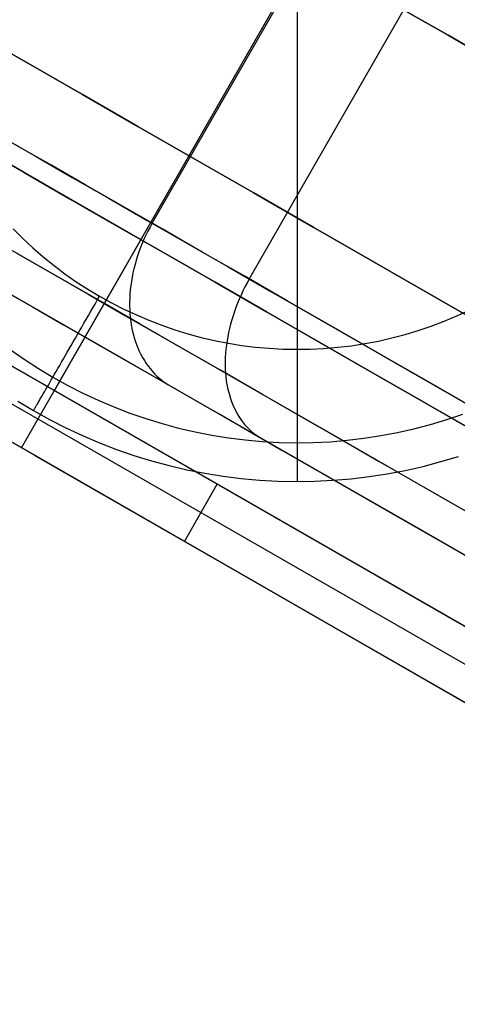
# Model space of a CAD drawing. Header units: millimetres. Extents: x -232 to 233, y -198 to 267.
# Tile 32 of 80: x 175.92 to 182.55, y -119.91 to -105.01. Entities that reach past the tile are written whole.
import ezdxf

# ---------------------------------------------------------------- set-up
doc = ezdxf.new("R2010")
doc.units = ezdxf.units.MM
doc.layers.add('Volume$Volume', color=7, linetype='Continuous', true_color=0x000000)

msp = doc.modelspace()

# ---------------------------------------------------------------- linework, layer by layer
at = {"layer": 'Volume$Volume'}
for p, q in [((175.95, -111.491, 80.55), (185.04, -95.65, 80.55)), ((175.95, -111.491, 80.55), (185.04, -95.65, 80.55)), ((180.133, -112, 80.55), (180.133, -96, 80.55)), ((176.448, -110.623, 79.55), (184.542, -96.517, 79.55)), ((176.448, -110.623, 79.55), (184.542, -96.517, 79.55)), ((180.133, -110, 568.05), (180.133, -98, 568.05)), ((177.93, -108.092, 20.837), (183.105, -99.074, 20.837)), ((177.93, -108.092, 20.837), (183.105, -99.074, 20.837)), ((179.401, -108.936, 61.959), (184.575, -99.918, 61.959)), ((179.401, -108.936, 61.959), (184.575, -99.918, 61.959)), ((224.538, -135.184, 40.55), (168.16, -102.834, 40.55)), ((224.538, -135.184, 40.55), (168.16, -102.834, 40.55)), ((181.448, -104.693, 72.24), (182.412, -105.247, 72.917)), ((182.412, -105.247, 8.183), (181.448, -104.693, 8.86)), ((181.448, -104.693, 72.24), (182.412, -105.247, 72.917)), ((182.412, -105.247, 8.183), (181.448, -104.693, 8.86)), ((166.785, -105.079, 79.55), (186.111, -116.168, 79.55)), ((191.047, -119.001, 37.424), (166.785, -105.079, 71.687)), ((166.785, -105.079, 79.55), (186.111, -116.168, 79.55)), ((191.047, -119.001, 37.424), (166.785, -105.079, 71.687)), ((175.266, -105.223, 66.361), (176.057, -105.676, 67.218)), ((176.057, -105.676, 13.882), (175.266, -105.223, 14.74)), ((175.266, -105.223, 66.361), (176.057, -105.676, 67.218)), ((176.057, -105.676, 13.882), (175.266, -105.223, 14.74)), ((182.412, -105.247, 72.917), (183.396, -105.812, 73.555)), ((183.396, -105.812, 7.546), (182.412, -105.247, 8.183)), ((182.412, -105.247, 72.917), (183.396, -105.812, 73.555)), ((183.396, -105.812, 7.546), (182.412, -105.247, 8.183)), ((190.798, -119.434, 37.424), (166.536, -105.512, 71.687)), ((190.798, -119.434, 37.424), (166.536, -105.512, 71.687)), ((176.057, -105.676, 67.218), (176.872, -106.144, 68.043)), ((176.872, -106.144, 13.057), (176.057, -105.676, 13.882)), ((176.057, -105.676, 67.218), (176.872, -106.144, 68.043)), ((176.872, -106.144, 13.057), (176.057, -105.676, 13.882)), ((166.287, -105.946, 80.55), (185.613, -117.036, 80.55)), ((190.549, -119.868, 37.424), (166.287, -105.946, 71.687)), ((166.287, -105.946, 80.55), (185.613, -117.036, 80.55)), ((190.549, -119.868, 37.424), (166.287, -105.946, 71.687)), ((176.872, -106.144, 68.043), (177.712, -106.626, 68.835)), ((177.712, -106.626, 12.265), (176.872, -106.144, 13.057)), ((176.872, -106.144, 68.043), (177.712, -106.626, 68.835)), ((177.712, -106.626, 12.265), (176.872, -106.144, 13.057)), ((177.712, -106.626, 68.835), (178.575, -107.121, 69.593)), ((178.575, -107.121, 11.508), (177.712, -106.626, 12.265)), ((177.712, -106.626, 68.835), (178.575, -107.121, 69.593)), ((178.575, -107.121, 11.508), (177.712, -106.626, 12.265)), ((175.68, -106.801, 57.006), (176.188, -107.092, 57.829)), ((175.68, -106.801, 57.006), (176.188, -107.092, 57.829)), ((175.324, -106.944, 62.199), (175.989, -107.326, 63.027)), ((175.989, -107.326, 18.073), (175.324, -106.944, 18.901)), ((175.324, -106.944, 62.199), (175.989, -107.326, 63.027)), ((175.989, -107.326, 18.073), (175.324, -106.944, 18.901)), ((176.385, -107.205, 22.967), (175.867, -106.909, 23.783)), ((176.385, -107.205, 22.967), (175.867, -106.909, 23.783)), ((219.011, -133.971, 40.55), (171.996, -106.993, 40.55)), ((219.011, -133.971, 40.55), (171.996, -106.993, 40.55)), ((176.188, -107.092, 57.829), (176.72, -107.398, 58.632)), ((176.188, -107.092, 57.829), (176.72, -107.398, 58.632)), ((178.575, -107.121, 69.593), (179.46, -107.629, 70.316)), ((179.46, -107.629, 10.785), (178.575, -107.121, 11.508)), ((178.575, -107.121, 69.593), (179.46, -107.629, 70.316)), ((179.46, -107.629, 10.785), (178.575, -107.121, 11.508)), ((176.926, -107.516, 22.173), (176.385, -107.205, 22.967)), ((176.926, -107.516, 22.173), (176.385, -107.205, 22.967)), ((175.989, -107.326, 63.027), (176.678, -107.721, 63.828)), ((176.678, -107.721, 17.272), (175.989, -107.326, 18.073)), ((175.989, -107.326, 63.027), (176.678, -107.721, 63.828)), ((176.678, -107.721, 17.272), (175.989, -107.326, 18.073)), ((176.72, -107.398, 58.632), (177.276, -107.717, 59.412)), ((176.72, -107.398, 58.632), (177.276, -107.717, 59.412)), ((177.491, -107.84, 21.401), (176.926, -107.516, 22.173)), ((177.491, -107.84, 21.401), (176.926, -107.516, 22.173)), ((176.678, -107.721, 63.828), (177.39, -108.13, 64.601)), ((177.39, -108.13, 16.499), (176.678, -107.721, 17.272)), ((176.678, -107.721, 63.828), (177.39, -108.13, 64.601)), ((177.39, -108.13, 16.499), (176.678, -107.721, 17.272)), ((177.276, -107.717, 59.412), (177.856, -108.05, 60.17)), ((177.276, -107.717, 59.412), (177.856, -108.05, 60.17)), ((179.46, -107.629, 70.316), (180.367, -108.15, 71.003)), ((180.367, -108.15, 10.098), (179.46, -107.629, 10.785)), ((179.46, -107.629, 70.316), (180.367, -108.15, 71.003)), ((180.367, -108.15, 10.098), (179.46, -107.629, 10.785)), ((178.079, -108.178, 20.652), (177.491, -107.84, 21.401)), ((178.079, -108.178, 20.652), (177.491, -107.84, 21.401)), ((175.824, -108.175, 568.05), (175.971, -108.322, 568.05)), ((177.39, -108.13, 64.601), (178.126, -108.552, 65.346)), ((178.126, -108.552, 15.755), (177.39, -108.13, 16.499)), ((177.39, -108.13, 64.601), (178.126, -108.552, 65.346)), ((178.126, -108.552, 15.755), (177.39, -108.13, 16.499)), ((177.856, -108.05, 60.17), (178.457, -108.395, 60.904)), ((177.856, -108.05, 60.17), (178.457, -108.395, 60.904)), ((177.897, -108.152, 20.838), (177.865, -108.212, 20.84)), ((177.897, -108.152, 20.838), (177.865, -108.212, 20.84)), ((177.93, -108.092, 20.837), (177.897, -108.152, 20.838)), ((177.93, -108.092, 20.837), (177.897, -108.152, 20.838)), ((178.689, -108.528, 19.927), (178.079, -108.178, 20.652)), ((178.689, -108.528, 19.927), (178.079, -108.178, 20.652)), ((180.367, -108.15, 71.003), (181.294, -108.681, 71.653)), ((181.294, -108.681, 9.447), (180.367, -108.15, 10.098)), ((180.367, -108.15, 71.003), (181.294, -108.681, 71.653)), ((181.294, -108.681, 9.447), (180.367, -108.15, 10.098)), ((175.971, -108.322, 568.05), (176.124, -108.464, 568.05)), ((177.835, -108.273, 20.844), (177.806, -108.335, 20.85)), ((177.835, -108.273, 20.844), (177.806, -108.335, 20.85)), ((177.865, -108.212, 20.84), (177.835, -108.273, 20.844)), ((177.865, -108.212, 20.84), (177.835, -108.273, 20.844)), ((176.086, -108.664, 23.321), (175.579, -108.374, 24.12)), ((176.086, -108.664, 23.321), (175.579, -108.374, 24.12)), ((176.124, -108.464, 568.05), (176.281, -108.6, 568.05)), ((177.754, -108.46, 20.865), (177.73, -108.524, 20.875)), ((177.754, -108.46, 20.865), (177.73, -108.524, 20.875)), ((177.779, -108.398, 20.857), (177.754, -108.46, 20.865)), ((177.779, -108.398, 20.857), (177.754, -108.46, 20.865)), ((177.806, -108.335, 20.85), (177.779, -108.398, 20.857)), ((177.806, -108.335, 20.85), (177.779, -108.398, 20.857)), ((178.457, -108.395, 60.904), (179.081, -108.753, 61.614)), ((178.457, -108.395, 60.904), (179.081, -108.753, 61.614)), ((175.893, -108.554, 57.481), (176.414, -108.853, 58.268)), ((175.893, -108.554, 57.481), (176.414, -108.853, 58.268)), ((176.281, -108.6, 568.05), (176.443, -108.731, 568.05)), ((177.709, -108.587, 20.887), (177.689, -108.651, 20.9)), ((177.709, -108.587, 20.887), (177.689, -108.651, 20.9)), ((177.73, -108.524, 20.875), (177.709, -108.587, 20.887)), ((177.73, -108.524, 20.875), (177.709, -108.587, 20.887)), ((178.126, -108.552, 65.346), (178.883, -108.986, 66.06)), ((178.883, -108.986, 15.041), (178.126, -108.552, 15.755)), ((178.126, -108.552, 65.346), (178.883, -108.986, 66.06)), ((178.883, -108.986, 15.041), (178.126, -108.552, 15.755)), ((179.321, -108.89, 19.227), (178.689, -108.528, 19.927)), ((179.321, -108.89, 19.227), (178.689, -108.528, 19.927)), ((176.616, -108.969, 22.543), (176.086, -108.664, 23.321)), ((176.616, -108.969, 22.543), (176.086, -108.664, 23.321)), ((176.443, -108.731, 568.05), (176.609, -108.856, 568.05)), ((177.654, -108.78, 20.931), (177.639, -108.844, 20.949)), ((177.654, -108.78, 20.931), (177.639, -108.844, 20.949)), ((177.67, -108.715, 20.915), (177.654, -108.78, 20.931)), ((177.67, -108.715, 20.915), (177.654, -108.78, 20.931)), ((177.689, -108.651, 20.9), (177.67, -108.715, 20.915)), ((177.689, -108.651, 20.9), (177.67, -108.715, 20.915)), ((179.081, -108.753, 61.614), (179.726, -109.123, 62.298)), ((179.081, -108.753, 61.614), (179.726, -109.123, 62.298)), ((181.294, -108.681, 71.653), (182.24, -109.224, 72.266)), ((182.24, -109.224, 8.834), (181.294, -108.681, 9.447)), ((181.294, -108.681, 71.653), (182.24, -109.224, 72.266)), ((182.24, -109.224, 8.834), (181.294, -108.681, 9.447)), ((176.414, -108.853, 58.268), (176.959, -109.166, 59.032)), ((176.414, -108.853, 58.268), (176.959, -109.166, 59.032)), ((176.609, -108.856, 568.05), (176.78, -108.976, 568.05)), ((177.626, -108.908, 20.968), (177.615, -108.972, 20.989)), ((177.626, -108.908, 20.968), (177.615, -108.972, 20.989)), ((177.639, -108.844, 20.949), (177.626, -108.908, 20.968)), ((177.639, -108.844, 20.949), (177.626, -108.908, 20.968)), ((179.973, -109.264, 18.552), (179.321, -108.89, 19.227)), ((179.973, -109.264, 18.552), (179.321, -108.89, 19.227)), ((177.17, -109.287, 21.786), (176.616, -108.969, 22.543)), ((177.17, -109.287, 21.786), (176.616, -108.969, 22.543)), ((176.78, -108.976, 568.05), (176.955, -109.089, 568.05)), ((177.606, -109.036, 21.011), (177.598, -109.1, 21.034)), ((177.606, -109.036, 21.011), (177.598, -109.1, 21.034)), ((177.615, -108.972, 20.989), (177.606, -109.036, 21.011)), ((177.615, -108.972, 20.989), (177.606, -109.036, 21.011)), ((178.883, -108.986, 66.06), (179.661, -109.433, 66.743)), ((179.661, -109.433, 14.357), (178.883, -108.986, 15.041)), ((178.883, -108.986, 66.06), (179.661, -109.433, 66.743)), ((179.661, -109.433, 14.357), (178.883, -108.986, 15.041)), ((179.335, -109.056, 61.956), (179.305, -109.117, 61.951)), ((179.335, -109.056, 61.956), (179.305, -109.117, 61.951)), ((179.367, -108.996, 61.958), (179.335, -109.056, 61.956)), ((179.367, -108.996, 61.958), (179.335, -109.056, 61.956)), ((179.401, -108.936, 61.959), (179.367, -108.996, 61.958)), ((179.401, -108.936, 61.959), (179.367, -108.996, 61.958)), ((175.665, -109.099, 55.09), (176.115, -109.357, 55.875)), ((175.665, -109.099, 55.09), (176.115, -109.357, 55.875)), ((176.29, -109.457, 24.935), (175.831, -109.194, 25.713)), ((176.29, -109.457, 24.935), (175.831, -109.194, 25.713)), ((176.955, -109.089, 568.05), (177.133, -109.196, 568.05)), ((176.959, -109.166, 59.032), (177.527, -109.491, 59.775)), ((176.959, -109.166, 59.032), (177.527, -109.491, 59.775)), ((177.099, -109.255, 568.049), (177.133, -109.196, 568.05)), ((177.133, -109.196, 568.05), (177.315, -109.297, 568.05)), ((177.589, -109.227, 21.085), (177.588, -109.289, 21.112)), ((177.589, -109.227, 21.085), (177.588, -109.289, 21.112)), ((177.593, -109.164, 21.059), (177.589, -109.227, 21.085)), ((177.593, -109.164, 21.059), (177.589, -109.227, 21.085)), ((177.598, -109.1, 21.034), (177.593, -109.164, 21.059)), ((177.598, -109.1, 21.034), (177.593, -109.164, 21.059)), ((179.276, -109.179, 61.945), (179.249, -109.241, 61.938)), ((179.276, -109.179, 61.945), (179.249, -109.241, 61.938)), ((179.305, -109.117, 61.951), (179.276, -109.179, 61.945)), ((179.305, -109.117, 61.951), (179.276, -109.179, 61.945)), ((179.726, -109.123, 62.298), (180.39, -109.504, 62.956)), ((179.726, -109.123, 62.298), (180.39, -109.504, 62.956)), ((182.24, -109.224, 72.266), (183.203, -109.777, 72.841)), ((183.203, -109.777, 8.26), (182.24, -109.224, 8.834)), ((182.24, -109.224, 72.266), (183.203, -109.777, 72.841)), ((183.203, -109.777, 8.26), (182.24, -109.224, 8.834)), ((176.115, -109.357, 55.875), (176.588, -109.628, 56.642)), ((176.115, -109.357, 55.875), (176.588, -109.628, 56.642)), ((176.997, -109.432, 568.032), (177.031, -109.373, 568.04)), ((177.031, -109.373, 568.04), (177.065, -109.314, 568.046)), ((177.065, -109.314, 568.046), (177.099, -109.255, 568.049)), ((177.746, -109.617, 21.052), (177.17, -109.287, 21.786)), ((177.746, -109.617, 21.052), (177.17, -109.287, 21.786)), ((177.315, -109.297, 568.05), (177.501, -109.392, 568.05)), ((177.588, -109.289, 21.112), (177.588, -109.351, 21.141)), ((177.588, -109.289, 21.112), (177.588, -109.351, 21.141)), ((177.588, -109.351, 21.141), (177.59, -109.413, 21.171)), ((177.588, -109.351, 21.141), (177.59, -109.413, 21.171)), ((179.198, -109.366, 61.917), (179.176, -109.429, 61.905)), ((179.198, -109.366, 61.917), (179.176, -109.429, 61.905)), ((179.223, -109.303, 61.928), (179.198, -109.366, 61.917)), ((179.223, -109.303, 61.928), (179.198, -109.366, 61.917)), ((179.249, -109.241, 61.938), (179.223, -109.303, 61.928)), ((179.249, -109.241, 61.938), (179.223, -109.303, 61.928)), ((180.645, -109.65, 17.904), (179.973, -109.264, 18.552)), ((180.645, -109.65, 17.904), (179.973, -109.264, 18.552)), ((176.772, -109.733, 24.176), (176.29, -109.457, 24.935)), ((176.772, -109.733, 24.176), (176.29, -109.457, 24.935)), ((176.93, -109.549, 568.008), (176.963, -109.49, 568.021)), ((176.963, -109.49, 568.021), (176.997, -109.432, 568.032)), ((177.501, -109.392, 568.05), (177.69, -109.48, 568.05)), ((177.527, -109.491, 59.775), (178.117, -109.83, 60.494)), ((177.527, -109.491, 59.775), (178.117, -109.83, 60.494)), ((177.59, -109.413, 21.171), (177.594, -109.473, 21.202)), ((177.59, -109.413, 21.171), (177.594, -109.473, 21.202)), ((177.594, -109.473, 21.202), (177.6, -109.533, 21.234)), ((177.594, -109.473, 21.202), (177.6, -109.533, 21.234)), ((177.69, -109.48, 568.05), (177.881, -109.561, 568.05)), ((179.155, -109.492, 61.89), (179.135, -109.556, 61.874)), ((179.155, -109.492, 61.89), (179.135, -109.556, 61.874)), ((179.176, -109.429, 61.905), (179.155, -109.492, 61.89)), ((179.176, -109.429, 61.905), (179.155, -109.492, 61.89)), ((179.661, -109.433, 66.743), (180.46, -109.891, 67.395)), ((180.46, -109.891, 13.705), (179.661, -109.433, 14.357)), ((179.661, -109.433, 66.743), (180.46, -109.891, 67.395)), ((180.46, -109.891, 13.705), (179.661, -109.433, 14.357)), ((180.39, -109.504, 62.956), (181.074, -109.897, 63.587)), ((180.39, -109.504, 62.956), (181.074, -109.897, 63.587)), ((182.353, -109.574, 568.05), (182.545, -109.494, 568.05)), ((182.545, -109.494, 568.05), (182.734, -109.407, 568.05)), ((176.588, -109.628, 56.642), (177.084, -109.913, 57.389)), ((176.588, -109.628, 56.642), (177.084, -109.913, 57.389)), ((176.831, -109.72, 567.956), (176.863, -109.663, 567.976)), ((176.863, -109.663, 567.976), (176.897, -109.606, 567.993)), ((176.897, -109.606, 567.993), (176.93, -109.549, 568.008)), ((177.6, -109.533, 21.234), (177.607, -109.592, 21.267)), ((177.6, -109.533, 21.234), (177.607, -109.592, 21.267)), ((177.607, -109.592, 21.267), (177.617, -109.651, 21.301)), ((177.607, -109.592, 21.267), (177.617, -109.651, 21.301)), ((177.617, -109.651, 21.301), (177.629, -109.708, 21.337)), ((177.617, -109.651, 21.301), (177.629, -109.708, 21.337)), ((178.344, -109.96, 20.342), (177.746, -109.617, 21.052)), ((178.344, -109.96, 20.342), (177.746, -109.617, 21.052)), ((177.881, -109.561, 568.05), (178.076, -109.636, 568.05)), ((178.076, -109.636, 568.05), (178.273, -109.704, 568.05)), ((179.117, -109.62, 61.857), (179.101, -109.683, 61.837)), ((179.117, -109.62, 61.857), (179.101, -109.683, 61.837)), ((179.135, -109.556, 61.874), (179.117, -109.62, 61.857)), ((179.135, -109.556, 61.874), (179.117, -109.62, 61.857)), ((181.336, -110.047, 17.283), (180.645, -109.65, 17.904)), ((181.336, -110.047, 17.283), (180.645, -109.65, 17.904)), ((181.961, -109.715, 568.05), (182.158, -109.648, 568.05)), ((182.158, -109.648, 568.05), (182.353, -109.574, 568.05)), ((176.766, -109.832, 567.911), (176.798, -109.776, 567.935)), ((177.276, -110.023, 23.436), (176.772, -109.733, 24.176)), ((177.276, -110.023, 23.436), (176.772, -109.733, 24.176)), ((176.798, -109.776, 567.935), (176.831, -109.72, 567.956)), ((177.629, -109.708, 21.337), (177.642, -109.764, 21.373)), ((177.629, -109.708, 21.337), (177.642, -109.764, 21.373)), ((177.642, -109.764, 21.373), (177.657, -109.819, 21.41)), ((177.642, -109.764, 21.373), (177.657, -109.819, 21.41)), ((177.657, -109.819, 21.41), (177.674, -109.873, 21.449)), ((177.657, -109.819, 21.41), (177.674, -109.873, 21.449)), ((178.273, -109.704, 568.05), (178.472, -109.765, 568.05)), ((178.472, -109.765, 568.05), (178.673, -109.82, 568.05)), ((178.673, -109.82, 568.05), (178.876, -109.867, 568.05)), ((179.074, -109.81, 61.794), (179.064, -109.873, 61.77)), ((179.074, -109.81, 61.794), (179.064, -109.873, 61.77)), ((179.087, -109.747, 61.817), (179.074, -109.81, 61.794)), ((179.087, -109.747, 61.817), (179.074, -109.81, 61.794)), ((179.101, -109.683, 61.837), (179.087, -109.747, 61.817)), ((179.101, -109.683, 61.837), (179.087, -109.747, 61.817)), ((181.56, -109.828, 568.05), (181.762, -109.775, 568.05)), ((181.762, -109.775, 568.05), (181.961, -109.715, 568.05)), ((176.673, -109.993, 567.826), (176.704, -109.94, 567.856)), ((176.704, -109.94, 567.856), (176.735, -109.886, 567.885)), ((176.735, -109.886, 567.885), (176.766, -109.832, 567.911)), ((177.084, -109.913, 57.389), (177.602, -110.21, 58.116)), ((177.084, -109.913, 57.389), (177.602, -110.21, 58.116)), ((177.674, -109.873, 21.449), (177.692, -109.926, 21.488)), ((177.674, -109.873, 21.449), (177.692, -109.926, 21.488)), ((177.692, -109.926, 21.488), (177.713, -109.978, 21.528)), ((177.692, -109.926, 21.488), (177.713, -109.978, 21.528)), ((178.117, -109.83, 60.494), (178.728, -110.18, 61.19)), ((178.117, -109.83, 60.494), (178.728, -110.18, 61.19)), ((178.963, -110.315, 19.656), (178.344, -109.96, 20.342)), ((178.963, -110.315, 19.656), (178.344, -109.96, 20.342)), ((178.876, -109.867, 568.05), (179.08, -109.907, 568.05)), ((179.055, -109.936, 61.745), (179.047, -109.998, 61.718)), ((179.055, -109.936, 61.745), (179.047, -109.998, 61.718)), ((179.064, -109.873, 61.77), (179.055, -109.936, 61.745)), ((179.064, -109.873, 61.77), (179.055, -109.936, 61.745)), ((179.08, -109.907, 568.05), (179.286, -109.94, 568.05)), ((179.286, -109.94, 568.05), (179.492, -109.966, 568.05)), ((179.492, -109.966, 568.05), (179.7, -109.984, 568.05)), ((180.46, -109.891, 67.395), (181.278, -110.361, 68.015)), ((181.278, -110.361, 13.085), (180.46, -109.891, 13.705)), ((180.46, -109.891, 67.395), (181.278, -110.361, 68.015)), ((181.278, -110.361, 13.085), (180.46, -109.891, 13.705)), ((180.532, -109.987, 568.05), (180.74, -109.969, 568.05)), ((180.74, -109.969, 568.05), (180.947, -109.945, 568.05)), ((180.947, -109.945, 568.05), (181.152, -109.913, 568.05)), ((181.074, -109.897, 63.587), (181.777, -110.3, 64.191)), ((181.074, -109.897, 63.587), (181.777, -110.3, 64.191)), ((181.152, -109.913, 568.05), (181.357, -109.874, 568.05)), ((181.357, -109.874, 568.05), (181.56, -109.828, 568.05)), ((175.779, -110.001, 567.464), (175.99, -110.148, 567.464)), ((176.585, -110.146, 567.723), (176.614, -110.096, 567.759)), ((176.614, -110.096, 567.759), (176.643, -110.045, 567.794)), ((176.643, -110.045, 567.794), (176.673, -109.993, 567.826)), ((177.802, -110.325, 22.717), (177.276, -110.023, 23.436)), ((177.802, -110.325, 22.717), (177.276, -110.023, 23.436)), ((177.713, -109.978, 21.528), (177.735, -110.028, 21.568)), ((177.713, -109.978, 21.528), (177.735, -110.028, 21.568)), ((177.735, -110.028, 21.568), (177.759, -110.076, 21.61)), ((177.735, -110.028, 21.568), (177.759, -110.076, 21.61)), ((177.759, -110.076, 21.61), (177.785, -110.124, 21.652)), ((177.759, -110.076, 21.61), (177.785, -110.124, 21.652)), ((179.042, -110.06, 61.69), (179.038, -110.121, 61.66)), ((179.042, -110.06, 61.69), (179.038, -110.121, 61.66)), ((179.047, -109.998, 61.718), (179.042, -110.06, 61.69)), ((179.047, -109.998, 61.718), (179.042, -110.06, 61.69)), ((179.7, -109.984, 568.05), (179.908, -109.996, 568.05)), ((179.908, -109.996, 568.05), (180.116, -110, 568.05)), ((180.116, -110, 568.05), (180.324, -109.997, 568.05)), ((180.324, -109.997, 568.05), (180.532, -109.987, 568.05)), ((182.046, -110.454, 16.691), (181.336, -110.047, 17.283)), ((182.046, -110.454, 16.691), (181.336, -110.047, 17.283)), ((175.99, -110.148, 567.464), (176.206, -110.288, 567.464)), ((176.502, -110.289, 567.602), (176.529, -110.243, 567.644)), ((176.529, -110.243, 567.644), (176.557, -110.195, 567.684)), ((176.557, -110.195, 567.684), (176.585, -110.146, 567.723)), ((177.602, -110.21, 58.116), (178.141, -110.519, 58.822)), ((177.602, -110.21, 58.116), (178.141, -110.519, 58.822)), ((177.785, -110.124, 21.652), (177.812, -110.17, 21.695)), ((177.785, -110.124, 21.652), (177.812, -110.17, 21.695)), ((177.812, -110.17, 21.695), (177.841, -110.214, 21.738)), ((177.812, -110.17, 21.695), (177.841, -110.214, 21.738)), ((177.841, -110.214, 21.738), (177.871, -110.256, 21.782)), ((177.841, -110.214, 21.738), (177.871, -110.256, 21.782)), ((177.871, -110.256, 21.782), (177.903, -110.297, 21.826)), ((177.871, -110.256, 21.782), (177.903, -110.297, 21.826)), ((178.728, -110.18, 61.19), (179.359, -110.543, 61.86)), ((178.728, -110.18, 61.19), (179.359, -110.543, 61.86)), ((179.038, -110.121, 61.66), (179.036, -110.182, 61.629)), ((179.038, -110.121, 61.66), (179.036, -110.182, 61.629)), ((179.036, -110.182, 61.629), (179.036, -110.242, 61.597)), ((179.036, -110.182, 61.629), (179.036, -110.242, 61.597)), ((179.036, -110.242, 61.597), (179.038, -110.302, 61.563)), ((179.036, -110.242, 61.597), (179.038, -110.302, 61.563)), ((176.206, -110.288, 567.464), (176.426, -110.421, 567.464)), ((176.426, -110.421, 567.464), (176.451, -110.378, 567.512)), ((176.451, -110.378, 567.512), (176.476, -110.334, 567.558)), ((176.476, -110.334, 567.558), (176.502, -110.289, 567.602)), ((178.349, -110.639, 22.019), (177.802, -110.325, 22.717)), ((178.349, -110.639, 22.019), (177.802, -110.325, 22.717)), ((177.903, -110.297, 21.826), (177.937, -110.336, 21.871)), ((177.903, -110.297, 21.826), (177.937, -110.336, 21.871)), ((177.937, -110.336, 21.871), (177.972, -110.374, 21.916)), ((177.937, -110.336, 21.871), (177.972, -110.374, 21.916)), ((177.972, -110.374, 21.916), (178.008, -110.409, 21.962)), ((177.972, -110.374, 21.916), (178.008, -110.409, 21.962)), ((178.008, -110.409, 21.962), (178.046, -110.443, 22.007)), ((178.008, -110.409, 21.962), (178.046, -110.443, 22.007)), ((179.602, -110.682, 18.995), (178.963, -110.315, 19.656)), ((179.602, -110.682, 18.995), (178.963, -110.315, 19.656)), ((179.038, -110.302, 61.563), (179.041, -110.36, 61.528)), ((179.038, -110.302, 61.563), (179.041, -110.36, 61.528)), ((179.041, -110.36, 61.528), (179.046, -110.418, 61.492)), ((179.041, -110.36, 61.528), (179.046, -110.418, 61.492)), ((179.046, -110.418, 61.492), (179.053, -110.475, 61.455)), ((179.046, -110.418, 61.492), (179.053, -110.475, 61.455)), ((181.278, -110.361, 68.015), (182.114, -110.84, 68.602)), ((182.114, -110.84, 12.499), (181.278, -110.361, 13.085)), ((181.278, -110.361, 68.015), (182.114, -110.84, 68.602)), ((182.114, -110.84, 12.499), (181.278, -110.361, 13.085)), ((181.777, -110.3, 64.191), (182.498, -110.713, 64.765)), ((181.777, -110.3, 64.191), (182.498, -110.713, 64.765)), ((176.336, -110.576, 567.259), (176.358, -110.54, 567.312)), ((176.358, -110.54, 567.312), (176.38, -110.502, 567.365)), ((176.38, -110.502, 567.365), (176.402, -110.462, 567.415)), ((176.402, -110.462, 567.415), (176.426, -110.421, 567.464)), ((176.426, -110.421, 567.464), (176.651, -110.546, 567.464)), ((176.651, -110.546, 567.464), (176.881, -110.663, 567.464)), ((178.046, -110.443, 22.007), (178.085, -110.475, 22.053)), ((178.046, -110.443, 22.007), (178.085, -110.475, 22.053)), ((178.085, -110.475, 22.053), (178.126, -110.505, 22.099)), ((178.085, -110.475, 22.053), (178.126, -110.505, 22.099)), ((178.126, -110.505, 22.099), (178.168, -110.533, 22.145)), ((178.126, -110.505, 22.099), (178.168, -110.533, 22.145)), ((178.141, -110.519, 58.822), (178.702, -110.841, 59.505)), ((178.141, -110.519, 58.822), (178.702, -110.841, 59.505)), ((178.168, -110.533, 22.145), (178.211, -110.559, 22.192)), ((178.168, -110.533, 22.145), (178.211, -110.559, 22.192)), ((179.053, -110.475, 61.455), (179.062, -110.53, 61.416)), ((179.053, -110.475, 61.455), (179.062, -110.53, 61.416)), ((179.062, -110.53, 61.416), (179.073, -110.585, 61.377)), ((179.062, -110.53, 61.416), (179.073, -110.585, 61.377)), ((179.359, -110.543, 61.86), (180.011, -110.917, 62.505)), ((179.359, -110.543, 61.86), (180.011, -110.917, 62.505)), ((182.773, -110.871, 16.127), (182.046, -110.454, 16.691)), ((182.773, -110.871, 16.127), (182.046, -110.454, 16.691)), ((176.245, -110.734, 566.97), (176.262, -110.706, 567.03)), ((176.262, -110.706, 567.03), (176.279, -110.676, 567.089)), ((176.279, -110.676, 567.089), (176.297, -110.644, 567.147)), ((176.297, -110.644, 567.147), (176.316, -110.611, 567.204)), ((176.316, -110.611, 567.204), (176.336, -110.576, 567.259)), ((176.881, -110.663, 567.464), (177.114, -110.771, 567.464)), ((178.918, -110.965, 21.344), (178.349, -110.639, 22.019)), ((178.918, -110.965, 21.344), (178.349, -110.639, 22.019)), ((179.073, -110.585, 61.377), (179.085, -110.639, 61.336)), ((179.073, -110.585, 61.377), (179.085, -110.639, 61.336)), ((179.085, -110.639, 61.336), (179.099, -110.691, 61.295)), ((179.085, -110.639, 61.336), (179.099, -110.691, 61.295)), ((179.099, -110.691, 61.295), (179.115, -110.742, 61.252)), ((179.099, -110.691, 61.295), (179.115, -110.742, 61.252)), ((180.26, -111.06, 18.36), (179.602, -110.682, 18.995)), ((180.26, -111.06, 18.36), (179.602, -110.682, 18.995)), ((182.498, -110.713, 64.765), (183.235, -111.136, 65.311)), ((182.498, -110.713, 64.765), (183.235, -111.136, 65.311)), ((175.895, -110.785, 80.55), (176.133, -110.928, 80.55)), ((175.895, -110.785, 566.05), (176.133, -110.928, 566.05)), ((175.895, -110.785, 324.3), (176.133, -110.928, 324.3)), ((176.162, -110.879, 566.524), (176.17, -110.864, 566.59)), ((176.17, -110.864, 566.59), (176.18, -110.847, 566.655)), ((176.18, -110.847, 566.655), (176.191, -110.828, 566.72)), ((176.191, -110.828, 566.72), (176.203, -110.807, 566.784)), ((176.203, -110.807, 566.784), (176.216, -110.785, 566.847)), ((176.216, -110.785, 566.847), (176.23, -110.76, 566.909)), ((176.23, -110.76, 566.909), (176.245, -110.734, 566.97)), ((176.641, -110.734, 57.768), (192.636, -119.912, 57.768)), ((176.641, -110.734, 57.768), (192.636, -119.912, 57.768)), ((177.114, -110.771, 567.464), (177.351, -110.872, 567.464)), ((178.702, -110.841, 59.505), (179.283, -111.174, 60.166)), ((178.702, -110.841, 59.505), (179.283, -111.174, 60.166)), ((179.115, -110.742, 61.252), (179.132, -110.792, 61.209)), ((179.115, -110.742, 61.252), (179.132, -110.792, 61.209)), ((179.132, -110.792, 61.209), (179.151, -110.84, 61.165)), ((179.132, -110.792, 61.209), (179.151, -110.84, 61.165)), ((179.151, -110.84, 61.165), (179.172, -110.887, 61.12)), ((179.151, -110.84, 61.165), (179.172, -110.887, 61.12)), ((182.114, -110.84, 68.602), (182.967, -111.33, 69.154)), ((182.967, -111.33, 11.946), (182.114, -110.84, 12.499)), ((182.114, -110.84, 68.602), (182.967, -111.33, 69.154)), ((182.967, -111.33, 11.946), (182.114, -110.84, 12.499)), ((176.133, -110.928, 566.05), (176.134, -110.927, 566.118)), ((176.133, -110.928, 80.55), (176.376, -111.063, 80.55)), ((176.133, -110.928, 80.55), (176.133, -110.928, 566.05)), ((176.133, -110.928, 566.05), (176.376, -111.063, 566.05)), ((176.133, -110.928, 324.3), (176.376, -111.063, 324.3)), ((176.134, -110.927, 566.118), (176.136, -110.924, 566.187)), ((176.136, -110.924, 566.187), (176.139, -110.919, 566.255)), ((176.139, -110.919, 566.255), (176.143, -110.912, 566.323)), ((176.143, -110.912, 566.323), (176.148, -110.903, 566.39)), ((176.148, -110.903, 566.39), (176.154, -110.892, 566.457)), ((176.154, -110.892, 566.457), (176.162, -110.879, 566.524)), ((177.351, -110.872, 567.464), (177.591, -110.965, 567.464)), ((177.591, -110.965, 567.464), (177.834, -111.049, 567.464)), ((179.506, -111.302, 20.692), (178.918, -110.965, 21.344)), ((179.506, -111.302, 20.692), (178.918, -110.965, 21.344)), ((179.172, -110.887, 61.12), (179.195, -110.933, 61.074)), ((179.172, -110.887, 61.12), (179.195, -110.933, 61.074)), ((179.195, -110.933, 61.074), (179.219, -110.977, 61.028)), ((179.195, -110.933, 61.074), (179.219, -110.977, 61.028)), ((179.219, -110.977, 61.028), (179.244, -111.019, 60.981)), ((179.219, -110.977, 61.028), (179.244, -111.019, 60.981)), ((180.011, -110.917, 62.505), (180.681, -111.301, 63.124)), ((180.011, -110.917, 62.505), (180.681, -111.301, 63.124)), ((182.392, -111.062, 567.464), (182.635, -110.979, 567.464)), ((176.376, -111.063, 80.55), (176.624, -111.189, 80.55)), ((176.376, -111.063, 566.05), (176.624, -111.189, 566.05)), ((176.376, -111.063, 324.3), (176.624, -111.189, 324.3)), ((177.834, -111.049, 567.464), (178.08, -111.124, 567.464)), ((178.08, -111.124, 567.464), (178.329, -111.191, 567.464)), ((179.244, -111.019, 60.981), (179.271, -111.06, 60.933)), ((179.244, -111.019, 60.981), (179.271, -111.06, 60.933)), ((179.271, -111.06, 60.933), (179.3, -111.099, 60.885)), ((179.271, -111.06, 60.933), (179.3, -111.099, 60.885)), ((179.3, -111.099, 60.885), (179.33, -111.136, 60.836)), ((179.3, -111.099, 60.885), (179.33, -111.136, 60.836)), ((179.33, -111.136, 60.836), (179.362, -111.172, 60.787)), ((179.33, -111.136, 60.836), (179.362, -111.172, 60.787)), ((180.938, -111.449, 17.752), (180.26, -111.06, 18.36)), ((180.938, -111.449, 17.752), (180.26, -111.06, 18.36)), ((181.896, -111.202, 567.464), (182.145, -111.136, 567.464)), ((182.145, -111.136, 567.464), (182.392, -111.062, 567.464)), ((176.624, -111.189, 80.55), (176.875, -111.306, 80.55)), ((176.624, -111.189, 566.05), (176.875, -111.306, 566.05)), ((176.624, -111.189, 324.3), (176.875, -111.306, 324.3)), ((176.875, -111.306, 80.55), (177.131, -111.415, 80.55)), ((176.875, -111.306, 566.05), (177.131, -111.415, 566.05)), ((176.875, -111.306, 324.3), (177.131, -111.415, 324.3)), ((178.329, -111.191, 567.464), (178.579, -111.25, 567.464)), ((178.579, -111.25, 567.464), (178.832, -111.299, 567.464)), ((178.832, -111.299, 567.464), (179.086, -111.34, 567.464)), ((179.283, -111.174, 60.166), (179.883, -111.519, 60.804)), ((179.283, -111.174, 60.166), (179.883, -111.519, 60.804)), ((179.362, -111.172, 60.787), (179.395, -111.205, 60.738)), ((179.362, -111.172, 60.787), (179.395, -111.205, 60.738)), ((179.395, -111.205, 60.738), (179.43, -111.237, 60.688)), ((179.395, -111.205, 60.738), (179.43, -111.237, 60.688)), ((179.43, -111.237, 60.688), (179.465, -111.267, 60.638)), ((179.43, -111.237, 60.688), (179.465, -111.267, 60.638)), ((179.465, -111.267, 60.638), (179.502, -111.295, 60.588)), ((179.465, -111.267, 60.638), (179.502, -111.295, 60.588)), ((179.502, -111.295, 60.588), (179.541, -111.321, 60.538)), ((179.502, -111.295, 60.588), (179.541, -111.321, 60.538)), ((180.113, -111.651, 20.064), (179.506, -111.302, 20.692)), ((180.113, -111.651, 20.064), (179.506, -111.302, 20.692)), ((180.681, -111.301, 63.124), (181.37, -111.697, 63.715)), ((180.681, -111.301, 63.124), (181.37, -111.697, 63.715)), ((181.138, -111.346, 567.464), (181.393, -111.306, 567.464)), ((181.393, -111.306, 567.464), (181.645, -111.258, 567.464)), ((181.645, -111.258, 567.464), (181.896, -111.202, 567.464)), ((177.131, -111.415, 80.55), (177.39, -111.515, 80.55)), ((177.131, -111.415, 566.05), (177.39, -111.515, 566.05)), ((177.131, -111.415, 324.3), (177.39, -111.515, 324.3)), ((179.086, -111.34, 567.464), (179.341, -111.372, 567.464)), ((179.341, -111.372, 567.464), (179.598, -111.395, 567.464)), ((179.541, -111.321, 60.538), (179.58, -111.345, 60.488)), ((179.541, -111.321, 60.538), (179.58, -111.345, 60.488)), ((179.598, -111.395, 567.464), (179.855, -111.409, 567.464)), ((179.855, -111.409, 567.464), (180.112, -111.414, 567.464)), ((180.112, -111.414, 567.464), (180.369, -111.41, 567.464)), ((180.369, -111.41, 567.464), (180.626, -111.398, 567.464)), ((180.626, -111.398, 567.464), (180.883, -111.376, 567.464)), ((180.883, -111.376, 567.464), (181.138, -111.346, 567.464)), ((181.633, -111.848, 17.171), (180.938, -111.449, 17.752)), ((181.633, -111.848, 17.171), (180.938, -111.449, 17.752)), ((176.143, -111.601, 57.768), (192.138, -120.78, 57.768)), ((176.143, -111.601, 57.768), (192.138, -120.78, 57.768)), ((177.39, -111.515, 80.55), (177.652, -111.606, 80.55)), ((177.39, -111.515, 566.05), (177.652, -111.606, 566.05)), ((177.39, -111.515, 324.3), (177.652, -111.606, 324.3)), ((177.652, -111.606, 80.55), (177.918, -111.687, 80.55)), ((177.652, -111.606, 566.05), (177.918, -111.687, 566.05)), ((177.652, -111.606, 324.3), (177.918, -111.687, 324.3)), ((179.883, -111.519, 60.804), (180.502, -111.874, 61.416)), ((179.883, -111.519, 60.804), (180.502, -111.874, 61.416)), ((177.918, -111.687, 80.55), (178.186, -111.759, 80.55)), ((177.918, -111.687, 566.05), (178.186, -111.759, 566.05)), ((177.918, -111.687, 324.3), (178.186, -111.759, 324.3)), ((178.186, -111.759, 80.55), (178.456, -111.822, 80.55)), ((178.186, -111.759, 566.05), (178.456, -111.822, 566.05)), ((178.186, -111.759, 324.3), (178.456, -111.822, 324.3)), ((180.739, -112.01, 19.46), (180.113, -111.651, 20.064)), ((180.739, -112.01, 19.46), (180.113, -111.651, 20.064)), ((181.37, -111.697, 63.715), (182.076, -112.102, 64.278)), ((181.37, -111.697, 63.715), (182.076, -112.102, 64.278)), ((182.036, -111.771, 80.55), (182.304, -111.7, 80.55)), ((182.036, -111.771, 566.05), (182.304, -111.7, 566.05)), ((182.036, -111.771, 324.3), (182.304, -111.7, 324.3)), ((182.304, -111.7, 80.55), (182.57, -111.62, 80.55)), ((182.304, -111.7, 566.05), (182.57, -111.62, 566.05)), ((182.304, -111.7, 324.3), (182.57, -111.62, 324.3)), ((178.456, -111.822, 80.55), (178.729, -111.876, 80.55)), ((178.456, -111.822, 566.05), (178.729, -111.876, 566.05)), ((178.456, -111.822, 324.3), (178.729, -111.876, 324.3)), ((178.729, -111.876, 80.55), (179.003, -111.92, 80.55)), ((178.729, -111.876, 566.05), (179.003, -111.92, 566.05)), ((178.729, -111.876, 324.3), (179.003, -111.92, 324.3)), ((180.502, -111.874, 61.416), (181.139, -112.24, 62.004)), ((180.502, -111.874, 61.416), (181.139, -112.24, 62.004)), ((181.218, -111.926, 80.55), (181.492, -111.884, 80.55)), ((181.218, -111.926, 566.05), (181.492, -111.884, 566.05)), ((181.218, -111.926, 324.3), (181.492, -111.884, 324.3)), ((181.492, -111.884, 80.55), (181.765, -111.832, 80.55)), ((181.492, -111.884, 566.05), (181.765, -111.832, 566.05)), ((181.492, -111.884, 324.3), (181.765, -111.832, 324.3)), ((182.345, -112.256, 16.618), (181.633, -111.848, 17.171)), ((182.345, -112.256, 16.618), (181.633, -111.848, 17.171)), ((181.765, -111.832, 80.55), (182.036, -111.771, 80.55)), ((181.765, -111.832, 566.05), (182.036, -111.771, 566.05)), ((181.765, -111.832, 324.3), (182.036, -111.771, 324.3)), ((178.418, -112.907, 54.555), (178.916, -112.04, 54.555)), ((178.418, -112.907, 54.555), (178.916, -112.04, 54.555)), ((179.003, -111.92, 80.55), (179.279, -111.954, 80.55)), ((179.003, -111.92, 566.05), (179.279, -111.954, 566.05)), ((179.003, -111.92, 324.3), (179.279, -111.954, 324.3)), ((179.279, -111.954, 80.55), (179.555, -111.979, 80.55)), ((179.279, -111.954, 566.05), (179.555, -111.979, 566.05)), ((179.279, -111.954, 324.3), (179.555, -111.979, 324.3)), ((179.555, -111.979, 80.55), (179.833, -111.994, 80.55)), ((179.555, -111.979, 566.05), (179.833, -111.994, 566.05)), ((179.555, -111.979, 324.3), (179.833, -111.994, 324.3)), ((179.833, -111.994, 80.55), (180.11, -112, 80.55)), ((179.833, -111.994, 566.05), (180.11, -112, 566.05)), ((179.833, -111.994, 324.3), (180.11, -112, 324.3)), ((180.11, -112, 80.55), (180.388, -111.996, 80.55)), ((180.11, -112, 566.05), (180.388, -111.996, 566.05)), ((180.11, -112, 324.3), (180.388, -111.996, 324.3)), ((180.388, -111.996, 80.55), (180.665, -111.982, 80.55)), ((180.388, -111.996, 566.05), (180.665, -111.982, 566.05)), ((180.388, -111.996, 324.3), (180.665, -111.982, 324.3)), ((180.665, -111.982, 80.55), (180.942, -111.959, 80.55)), ((180.665, -111.982, 566.05), (180.942, -111.959, 566.05)), ((180.665, -111.982, 324.3), (180.942, -111.959, 324.3)), ((181.383, -112.379, 18.882), (180.739, -112.01, 19.46)), ((181.383, -112.379, 18.882), (180.739, -112.01, 19.46)), ((180.942, -111.959, 80.55), (181.218, -111.926, 80.55)), ((180.942, -111.959, 566.05), (181.218, -111.926, 566.05)), ((180.942, -111.959, 324.3), (181.218, -111.926, 324.3)), ((182.076, -112.102, 64.278), (182.798, -112.516, 64.813)), ((182.076, -112.102, 64.278), (182.798, -112.516, 64.813)), ((181.139, -112.24, 62.004), (181.794, -112.615, 62.566)), ((181.139, -112.24, 62.004), (181.794, -112.615, 62.566)), ((183.074, -112.674, 16.094), (182.345, -112.256, 16.618)), ((183.074, -112.674, 16.094), (182.345, -112.256, 16.618)), ((182.044, -112.759, 18.33), (181.383, -112.379, 18.882)), ((182.044, -112.759, 18.33), (181.383, -112.379, 18.882)), ((181.794, -112.615, 62.566), (182.465, -113, 63.101)), ((181.794, -112.615, 62.566), (182.465, -113, 63.101)), ((182.721, -113.147, 17.805), (182.044, -112.759, 18.33)), ((182.721, -113.147, 17.805), (182.044, -112.759, 18.33)), ((182.465, -113, 63.101), (183.151, -113.394, 63.609)), ((182.465, -113, 63.101), (183.151, -113.394, 63.609))]:
    msp.add_line(p, q, dxfattribs=at)

doc.saveas('drawing.dxf')
